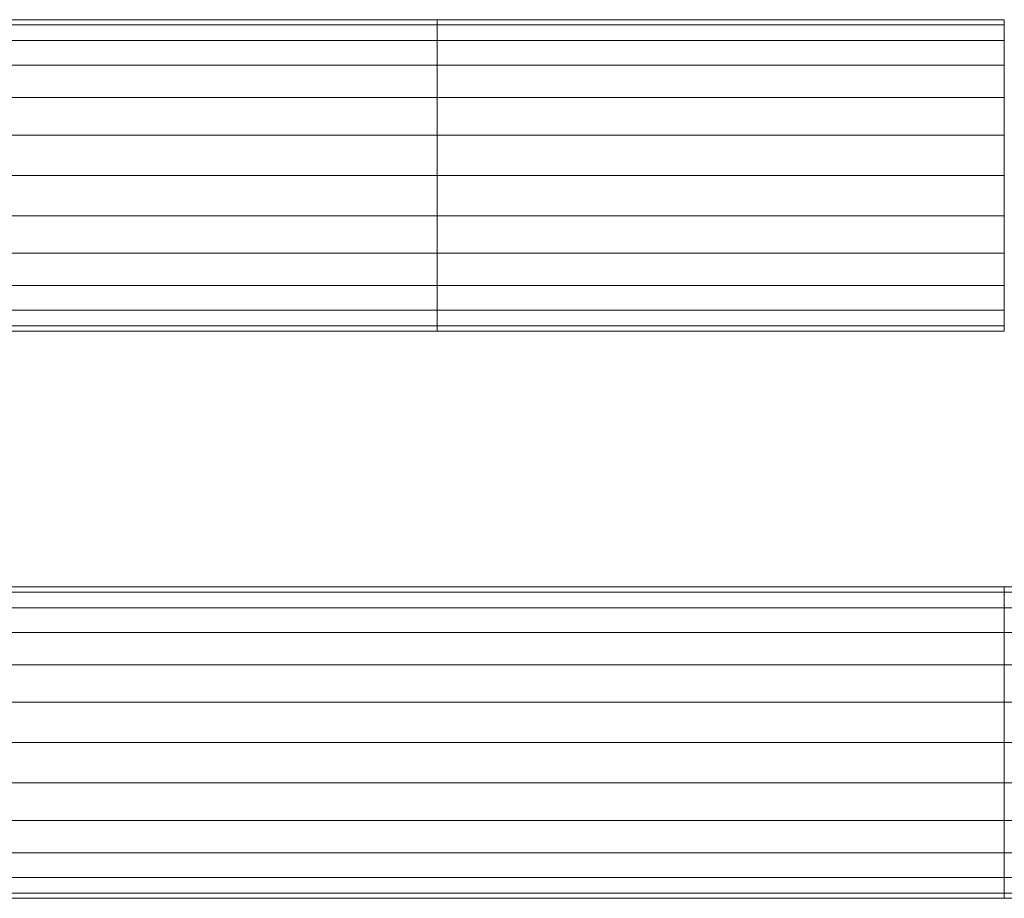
# Model space of a CAD drawing. Header units: inches. Extents: x 361 to 802, y -362 to 528.
# Tile 189 of 256: x 675 to 682, y 16 to 22. Entities that reach past the tile are written whole.
import ezdxf

# ---------------------------------------------------------------- set-up
doc = ezdxf.new("R2010")
doc.units = ezdxf.units.IN
doc.header["$MEASUREMENT"] = 0
doc.layers.add('E-POWR-CNDT', color=130, linetype='Continuous', lineweight=20)

msp = doc.modelspace()

# ---------------------------------------------------------------- meshes
at = {"layer": 'E-POWR-CNDT'}
mesh = msp.add_polyface(dxfattribs=at)
corners = [(591.9779, 22.1051, 183.75), (591.9779, 22.0677, 184.0343), (591.9779, 21.9579, 184.2993), (591.9779, 21.7833, 184.5268), (591.9779, 21.5558, 184.7013), (591.9779, 21.2909, 184.8111), (591.9779, 21.0066, 184.8485), (677.9049, 21.0066, 184.8485), (677.9049, 21.2909, 184.8111), (677.9049, 21.5558, 184.7013), (677.9049, 21.7833, 184.5268), (677.9049, 21.9579, 184.2993), (677.9049, 22.0677, 184.0343), (677.9049, 22.1051, 183.75)]
mesh.append_faces([[corners[k] for k in face] for face in [(7, 8, 5, 6)]], dxfattribs={"vtx1": -1})
mesh.append_faces([[corners[k] for k in face] for face in [(8, 9, 4, 5), (3, 4, 9, 10), (11, 12, 1, 2), (2, 3, 10, 11)]], dxfattribs={"vtx1": -1, "vtx3": -1})
mesh.append_faces([[corners[k] for k in face] for face in [(12, 13, 0, 1)]], dxfattribs={"vtx3": -1})
mesh = msp.add_polyface(dxfattribs=at)
corners = [(591.9779, 21.0066, 182.6515), (591.9779, 21.2909, 182.6889), (591.9779, 21.5558, 182.7987), (591.9779, 21.7833, 182.9732), (591.9779, 21.9579, 183.2007), (591.9779, 22.0677, 183.4657), (591.9779, 22.1051, 183.75), (677.9049, 22.1051, 183.75), (677.9049, 22.0677, 183.4657), (677.9049, 21.9579, 183.2007), (677.9049, 21.7833, 182.9732), (677.9049, 21.5558, 182.7987), (677.9049, 21.2909, 182.6889), (677.9049, 21.0066, 182.6515)]
mesh.append_faces([[corners[k] for k in face] for face in [(7, 8, 5, 6)]], dxfattribs={"vtx1": -1})
mesh.append_faces([[corners[k] for k in face] for face in [(8, 9, 4, 5), (3, 4, 9, 10), (11, 12, 1, 2), (2, 3, 10, 11)]], dxfattribs={"vtx1": -1, "vtx3": -1})
mesh.append_faces([[corners[k] for k in face] for face in [(12, 13, 0, 1)]], dxfattribs={"vtx3": -1})
mesh = msp.add_polyface(dxfattribs=at)
corners = [(677.9049, 19.9081, 183.75), (677.9049, 19.9455, 183.4657), (677.9049, 20.0553, 183.2007), (677.9049, 20.2298, 182.9732), (677.9049, 20.4573, 182.7987), (677.9049, 20.7223, 182.6889), (677.9049, 21.0066, 182.6515), (677.9049, 21.2909, 182.6889), (677.9049, 21.5558, 182.7987), (677.9049, 21.7833, 182.9732), (677.9049, 21.9579, 183.2007), (677.9049, 22.0677, 183.4657), (677.9049, 22.1051, 183.75), (677.9049, 22.0677, 184.0343), (677.9049, 21.9579, 184.2993), (677.9049, 21.7833, 184.5268), (677.9049, 21.5558, 184.7013), (677.9049, 21.2909, 184.8111), (677.9049, 21.0066, 184.8485), (677.9049, 20.7223, 184.8111), (677.9049, 20.4573, 184.7013), (677.9049, 20.2298, 184.5268), (677.9049, 20.0553, 184.2993), (677.9049, 19.9455, 184.0343)]
mesh.append_faces([[corners[k] for k in face] for face in [(4, 1, 2, 3), (10, 8, 9)]], dxfattribs={"vtx0": -1})
mesh.append_faces([[corners[k] for k in face] for face in [(6, 1, 4, 5)]], dxfattribs={"vtx0": -1, "vtx1": -1})
mesh.append_faces([[corners[k] for k in face] for face in [(18, 23, 6, 10), (18, 10, 13, 16)]], dxfattribs={"vtx0": -1, "vtx1": -1, "vtx2": -1, "vtx3": -1})
mesh.append_faces([[corners[k] for k in face] for face in [(17, 18, 16)]], dxfattribs={"vtx1": -1})
mesh.append_faces([[corners[k] for k in face] for face in [(14, 15, 16, 13)]], dxfattribs={"vtx2": -1})
mesh.append_faces([[corners[k] for k in face] for face in [(23, 0, 1, 6), (18, 19, 20, 23), (6, 7, 8, 10)]], dxfattribs={"vtx2": -1, "vtx3": -1})
mesh.append_faces([[corners[k] for k in face] for face in [(20, 21, 22, 23), (10, 11, 12, 13)]], dxfattribs={"vtx3": -1})
mesh = msp.add_polyface(dxfattribs=at)
corners = [(677.9049, 19.9081, 183.75), (677.9049, 19.9455, 184.0343), (677.9049, 20.0553, 184.2993), (677.9049, 20.2298, 184.5268), (677.9049, 20.4573, 184.7013), (677.9049, 20.7223, 184.8111), (677.9049, 21.0066, 184.8485), (677.9049, 21.2909, 184.8111), (677.9049, 21.5558, 184.7013), (677.9049, 21.7833, 184.5268), (677.9049, 21.9579, 184.2993), (677.9049, 22.0677, 184.0343), (677.9049, 22.1051, 183.75), (677.9049, 22.0677, 183.4657), (677.9049, 21.9579, 183.2007), (677.9049, 21.7833, 182.9732), (677.9049, 21.5558, 182.7987), (677.9049, 21.2909, 182.6889), (677.9049, 21.0066, 182.6515), (677.9049, 20.7223, 182.6889), (677.9049, 20.4573, 182.7987), (677.9049, 20.2298, 182.9732), (677.9049, 20.0553, 183.2007), (677.9049, 19.9455, 183.4657)]
mesh.append_faces([[corners[k] for k in face] for face in [(2, 8, 0, 1)]], dxfattribs={"vtx0": -1, "vtx1": -1})
mesh.append_faces([[corners[k] for k in face] for face in [(8, 2, 5, 6)]], dxfattribs={"vtx0": -1, "vtx1": -1, "vtx3": -1})
mesh.append_faces([[corners[k] for k in face] for face in [(21, 14, 15, 18)]], dxfattribs={"vtx0": -1, "vtx2": -1, "vtx3": -1})
mesh.append_faces([[corners[k] for k in face] for face in [(9, 10, 8), (7, 8, 6)]], dxfattribs={"vtx1": -1})
mesh.append_faces([[corners[k] for k in face] for face in [(11, 12, 8, 10)]], dxfattribs={"vtx1": -1, "vtx2": -1})
mesh.append_faces([[corners[k] for k in face] for face in [(12, 13, 0, 8)]], dxfattribs={"vtx1": -1, "vtx2": -1, "vtx3": -1})
mesh.append_faces([[corners[k] for k in face] for face in [(13, 14, 21, 22)]], dxfattribs={"vtx1": -1, "vtx3": -1})
mesh.append_faces([[corners[k] for k in face] for face in [(16, 17, 18, 15), (19, 20, 21, 18)]], dxfattribs={"vtx2": -1})
mesh.append_faces([[corners[k] for k in face] for face in [(22, 23, 0, 13)]], dxfattribs={"vtx2": -1, "vtx3": -1})
mesh.append_faces([[corners[k] for k in face] for face in [(2, 3, 4, 5)]], dxfattribs={"vtx3": -1})
mesh = msp.add_polyface(dxfattribs=at)
corners = [(677.9049, 22.1051, 183.75), (677.9049, 22.0677, 184.0343), (677.9049, 21.9579, 184.2993), (677.9049, 21.7833, 184.5268), (677.9049, 21.5558, 184.7013), (677.9049, 21.2909, 184.8111), (677.9049, 21.0066, 184.8485), (677.9049, 20.7223, 184.8111), (677.9049, 20.4573, 184.7013), (677.9049, 20.2298, 184.5268), (677.9049, 20.0553, 184.2993), (677.9049, 19.9455, 184.0343), (677.9049, 19.9081, 183.75), (681.9049, 19.9081, 183.75), (681.9049, 19.9455, 184.0343), (681.9049, 20.0553, 184.2993), (681.9049, 20.2298, 184.5268), (681.9049, 20.4573, 184.7013), (681.9049, 20.7223, 184.8111), (681.9049, 21.0066, 184.8485), (681.9049, 21.2909, 184.8111), (681.9049, 21.5558, 184.7013), (681.9049, 21.7833, 184.5268), (681.9049, 21.9579, 184.2993), (681.9049, 22.0677, 184.0343), (681.9049, 22.1051, 183.75)]
mesh.append_faces([[corners[k] for k in face] for face in [(13, 14, 11, 12)]], dxfattribs={"vtx1": -1})
mesh.append_faces([[corners[k] for k in face] for face in [(14, 15, 10, 11), (16, 17, 8, 9), (15, 16, 9, 10), (17, 18, 7, 8), (6, 7, 18, 19), (20, 21, 4, 5), (21, 22, 3, 4), (23, 24, 1, 2), (22, 23, 2, 3), (19, 20, 5, 6)]], dxfattribs={"vtx1": -1, "vtx3": -1})
mesh.append_faces([[corners[k] for k in face] for face in [(24, 25, 0, 1)]], dxfattribs={"vtx3": -1})
mesh = msp.add_polyface(dxfattribs=at)
corners = [(677.9049, 19.9081, 183.75), (677.9049, 19.9455, 183.4657), (677.9049, 20.0553, 183.2007), (677.9049, 20.2298, 182.9732), (677.9049, 20.4573, 182.7987), (677.9049, 20.7223, 182.6889), (677.9049, 21.0066, 182.6515), (677.9049, 21.2909, 182.6889), (677.9049, 21.5558, 182.7987), (677.9049, 21.7833, 182.9732), (677.9049, 21.9579, 183.2007), (677.9049, 22.0677, 183.4657), (677.9049, 22.1051, 183.75), (681.9049, 22.1051, 183.75), (681.9049, 22.0677, 183.4657), (681.9049, 21.9579, 183.2007), (681.9049, 21.7833, 182.9732), (681.9049, 21.5558, 182.7987), (681.9049, 21.2909, 182.6889), (681.9049, 21.0066, 182.6515), (681.9049, 20.7223, 182.6889), (681.9049, 20.4573, 182.7987), (681.9049, 20.2298, 182.9732), (681.9049, 20.0553, 183.2007), (681.9049, 19.9455, 183.4657), (681.9049, 19.9081, 183.75)]
mesh.append_faces([[corners[k] for k in face] for face in [(14, 15, 10, 11), (16, 17, 8, 9), (15, 16, 9, 10), (17, 18, 7, 8), (6, 7, 18, 19), (20, 21, 4, 5), (21, 22, 3, 4), (23, 24, 1, 2), (22, 23, 2, 3), (19, 20, 5, 6)]], dxfattribs={"vtx1": -1, "vtx3": -1})
mesh.append_faces([[corners[k] for k in face] for face in [(12, 13, 14, 11)]], dxfattribs={"vtx2": -1})
mesh.append_faces([[corners[k] for k in face] for face in [(24, 25, 0, 1)]], dxfattribs={"vtx3": -1})
mesh = msp.add_polyface(dxfattribs=at)
corners = [(591.9779, 21.0066, 184.8485), (591.9779, 20.7223, 184.8111), (591.9779, 20.4573, 184.7013), (591.9779, 20.2298, 184.5268), (591.9779, 20.0553, 184.2993), (591.9779, 19.9455, 184.0343), (591.9779, 19.9081, 183.75), (677.9049, 19.9081, 183.75), (677.9049, 19.9455, 184.0343), (677.9049, 20.0553, 184.2993), (677.9049, 20.2298, 184.5268), (677.9049, 20.4573, 184.7013), (677.9049, 20.7223, 184.8111), (677.9049, 21.0066, 184.8485)]
mesh.append_faces([[corners[k] for k in face] for face in [(8, 9, 4, 5), (3, 4, 9, 10), (11, 12, 1, 2), (2, 3, 10, 11)]], dxfattribs={"vtx1": -1, "vtx3": -1})
mesh.append_faces([[corners[k] for k in face] for face in [(6, 7, 8, 5)]], dxfattribs={"vtx2": -1})
mesh.append_faces([[corners[k] for k in face] for face in [(12, 13, 0, 1)]], dxfattribs={"vtx3": -1})
mesh = msp.add_polyface(dxfattribs=at)
corners = [(591.9779, 19.9081, 183.75), (591.9779, 19.9455, 183.4657), (591.9779, 20.0553, 183.2007), (591.9779, 20.2298, 182.9732), (591.9779, 20.4573, 182.7987), (591.9779, 20.7223, 182.6889), (591.9779, 21.0066, 182.6515), (677.9049, 21.0066, 182.6515), (677.9049, 20.7223, 182.6889), (677.9049, 20.4573, 182.7987), (677.9049, 20.2298, 182.9732), (677.9049, 20.0553, 183.2007), (677.9049, 19.9455, 183.4657), (677.9049, 19.9081, 183.75)]
mesh.append_faces([[corners[k] for k in face] for face in [(7, 8, 5, 6)]], dxfattribs={"vtx1": -1})
mesh.append_faces([[corners[k] for k in face] for face in [(8, 9, 4, 5), (3, 4, 9, 10), (11, 12, 1, 2), (2, 3, 10, 11)]], dxfattribs={"vtx1": -1, "vtx3": -1})
mesh.append_faces([[corners[k] for k in face] for face in [(12, 13, 0, 1)]], dxfattribs={"vtx3": -1})
mesh = msp.add_polyface(dxfattribs=at)
corners = [(591.9779, 18.1051, 183.75), (591.9779, 18.0677, 184.0343), (591.9779, 17.9579, 184.2993), (591.9779, 17.7833, 184.5268), (591.9779, 17.5558, 184.7013), (591.9779, 17.2909, 184.8111), (591.9779, 17.0066, 184.8485), (681.9049, 17.0066, 184.8485), (681.9049, 17.2909, 184.8111), (681.9049, 17.5558, 184.7013), (681.9049, 17.7833, 184.5268), (681.9049, 17.9579, 184.2993), (681.9049, 18.0677, 184.0343), (681.9049, 18.1051, 183.75)]
mesh.append_faces([[corners[k] for k in face] for face in [(7, 8, 5, 6)]], dxfattribs={"vtx1": -1})
mesh.append_faces([[corners[k] for k in face] for face in [(8, 9, 4, 5), (3, 4, 9, 10), (11, 12, 1, 2), (2, 3, 10, 11)]], dxfattribs={"vtx1": -1, "vtx3": -1})
mesh.append_faces([[corners[k] for k in face] for face in [(12, 13, 0, 1)]], dxfattribs={"vtx3": -1})
mesh = msp.add_polyface(dxfattribs=at)
corners = [(591.9779, 17.0066, 182.6515), (591.9779, 17.2909, 182.6889), (591.9779, 17.5558, 182.7987), (591.9779, 17.7833, 182.9732), (591.9779, 17.9579, 183.2007), (591.9779, 18.0677, 183.4657), (591.9779, 18.1051, 183.75), (681.9049, 18.1051, 183.75), (681.9049, 18.0677, 183.4657), (681.9049, 17.9579, 183.2007), (681.9049, 17.7833, 182.9732), (681.9049, 17.5558, 182.7987), (681.9049, 17.2909, 182.6889), (681.9049, 17.0066, 182.6515)]
mesh.append_faces([[corners[k] for k in face] for face in [(7, 8, 5, 6)]], dxfattribs={"vtx1": -1})
mesh.append_faces([[corners[k] for k in face] for face in [(8, 9, 4, 5), (3, 4, 9, 10), (11, 12, 1, 2), (2, 3, 10, 11)]], dxfattribs={"vtx1": -1, "vtx3": -1})
mesh.append_faces([[corners[k] for k in face] for face in [(12, 13, 0, 1)]], dxfattribs={"vtx3": -1})
mesh = msp.add_polyface(dxfattribs=at)
corners = [(681.9049, 15.9081, 183.75), (681.9049, 15.9455, 183.4657), (681.9049, 16.0553, 183.2007), (681.9049, 16.2298, 182.9732), (681.9049, 16.4573, 182.7987), (681.9049, 16.7223, 182.6889), (681.9049, 17.0066, 182.6515), (681.9049, 17.2909, 182.6889), (681.9049, 17.5558, 182.7987), (681.9049, 17.7833, 182.9732), (681.9049, 17.9579, 183.2007), (681.9049, 18.0677, 183.4657), (681.9049, 18.1051, 183.75), (681.9049, 18.0677, 184.0343), (681.9049, 17.9579, 184.2993), (681.9049, 17.7833, 184.5268), (681.9049, 17.5558, 184.7013), (681.9049, 17.2909, 184.8111), (681.9049, 17.0066, 184.8485), (681.9049, 16.7223, 184.8111), (681.9049, 16.4573, 184.7013), (681.9049, 16.2298, 184.5268), (681.9049, 16.0553, 184.2993), (681.9049, 15.9455, 184.0343)]
mesh.append_faces([[corners[k] for k in face] for face in [(4, 1, 2, 3), (10, 8, 9)]], dxfattribs={"vtx0": -1})
mesh.append_faces([[corners[k] for k in face] for face in [(6, 1, 4, 5)]], dxfattribs={"vtx0": -1, "vtx1": -1})
mesh.append_faces([[corners[k] for k in face] for face in [(18, 23, 6, 10), (18, 10, 13, 16)]], dxfattribs={"vtx0": -1, "vtx1": -1, "vtx2": -1, "vtx3": -1})
mesh.append_faces([[corners[k] for k in face] for face in [(17, 18, 16)]], dxfattribs={"vtx1": -1})
mesh.append_faces([[corners[k] for k in face] for face in [(14, 15, 16, 13)]], dxfattribs={"vtx2": -1})
mesh.append_faces([[corners[k] for k in face] for face in [(23, 0, 1, 6), (18, 19, 20, 23), (6, 7, 8, 10)]], dxfattribs={"vtx2": -1, "vtx3": -1})
mesh.append_faces([[corners[k] for k in face] for face in [(20, 21, 22, 23), (10, 11, 12, 13)]], dxfattribs={"vtx3": -1})
mesh = msp.add_polyface(dxfattribs=at)
corners = [(681.9049, 15.9081, 183.75), (681.9049, 15.9455, 184.0343), (681.9049, 16.0553, 184.2993), (681.9049, 16.2298, 184.5268), (681.9049, 16.4573, 184.7013), (681.9049, 16.7223, 184.8111), (681.9049, 17.0066, 184.8485), (681.9049, 17.2909, 184.8111), (681.9049, 17.5558, 184.7013), (681.9049, 17.7833, 184.5268), (681.9049, 17.9579, 184.2993), (681.9049, 18.0677, 184.0343), (681.9049, 18.1051, 183.75), (681.9049, 18.0677, 183.4657), (681.9049, 17.9579, 183.2007), (681.9049, 17.7833, 182.9732), (681.9049, 17.5558, 182.7987), (681.9049, 17.2909, 182.6889), (681.9049, 17.0066, 182.6515), (681.9049, 16.7223, 182.6889), (681.9049, 16.4573, 182.7987), (681.9049, 16.2298, 182.9732), (681.9049, 16.0553, 183.2007), (681.9049, 15.9455, 183.4657)]
mesh.append_faces([[corners[k] for k in face] for face in [(2, 8, 0, 1)]], dxfattribs={"vtx0": -1, "vtx1": -1})
mesh.append_faces([[corners[k] for k in face] for face in [(8, 2, 5, 6)]], dxfattribs={"vtx0": -1, "vtx1": -1, "vtx3": -1})
mesh.append_faces([[corners[k] for k in face] for face in [(21, 14, 15, 18)]], dxfattribs={"vtx0": -1, "vtx2": -1, "vtx3": -1})
mesh.append_faces([[corners[k] for k in face] for face in [(9, 10, 8), (7, 8, 6)]], dxfattribs={"vtx1": -1})
mesh.append_faces([[corners[k] for k in face] for face in [(11, 12, 8, 10)]], dxfattribs={"vtx1": -1, "vtx2": -1})
mesh.append_faces([[corners[k] for k in face] for face in [(12, 13, 0, 8)]], dxfattribs={"vtx1": -1, "vtx2": -1, "vtx3": -1})
mesh.append_faces([[corners[k] for k in face] for face in [(13, 14, 21, 22)]], dxfattribs={"vtx1": -1, "vtx3": -1})
mesh.append_faces([[corners[k] for k in face] for face in [(16, 17, 18, 15), (19, 20, 21, 18)]], dxfattribs={"vtx2": -1})
mesh.append_faces([[corners[k] for k in face] for face in [(22, 23, 0, 13)]], dxfattribs={"vtx2": -1, "vtx3": -1})
mesh.append_faces([[corners[k] for k in face] for face in [(2, 3, 4, 5)]], dxfattribs={"vtx3": -1})
mesh = msp.add_polyface(dxfattribs=at)
corners = [(681.9049, 18.1051, 183.75), (681.9049, 18.0677, 184.0343), (681.9049, 17.9579, 184.2993), (681.9049, 17.7833, 184.5268), (681.9049, 17.5558, 184.7013), (681.9049, 17.2909, 184.8111), (681.9049, 17.0066, 184.8485), (681.9049, 16.7223, 184.8111), (681.9049, 16.4573, 184.7013), (681.9049, 16.2298, 184.5268), (681.9049, 16.0553, 184.2993), (681.9049, 15.9455, 184.0343), (681.9049, 15.9081, 183.75), (685.9049, 15.9081, 183.75), (685.9049, 15.9455, 184.0343), (685.9049, 16.0553, 184.2993), (685.9049, 16.2298, 184.5268), (685.9049, 16.4573, 184.7013), (685.9049, 16.7223, 184.8111), (685.9049, 17.0066, 184.8485), (685.9049, 17.2909, 184.8111), (685.9049, 17.5558, 184.7013), (685.9049, 17.7833, 184.5268), (685.9049, 17.9579, 184.2993), (685.9049, 18.0677, 184.0343), (685.9049, 18.1051, 183.75)]
mesh.append_faces([[corners[k] for k in face] for face in [(13, 14, 11, 12)]], dxfattribs={"vtx1": -1})
mesh.append_faces([[corners[k] for k in face] for face in [(14, 15, 10, 11), (16, 17, 8, 9), (15, 16, 9, 10), (17, 18, 7, 8), (6, 7, 18, 19), (20, 21, 4, 5), (21, 22, 3, 4), (23, 24, 1, 2), (22, 23, 2, 3), (19, 20, 5, 6)]], dxfattribs={"vtx1": -1, "vtx3": -1})
mesh.append_faces([[corners[k] for k in face] for face in [(24, 25, 0, 1)]], dxfattribs={"vtx3": -1})
mesh = msp.add_polyface(dxfattribs=at)
corners = [(681.9049, 15.9081, 183.75), (681.9049, 15.9455, 183.4657), (681.9049, 16.0553, 183.2007), (681.9049, 16.2298, 182.9732), (681.9049, 16.4573, 182.7987), (681.9049, 16.7223, 182.6889), (681.9049, 17.0066, 182.6515), (681.9049, 17.2909, 182.6889), (681.9049, 17.5558, 182.7987), (681.9049, 17.7833, 182.9732), (681.9049, 17.9579, 183.2007), (681.9049, 18.0677, 183.4657), (681.9049, 18.1051, 183.75), (685.9049, 18.1051, 183.75), (685.9049, 18.0677, 183.4657), (685.9049, 17.9579, 183.2007), (685.9049, 17.7833, 182.9732), (685.9049, 17.5558, 182.7987), (685.9049, 17.2909, 182.6889), (685.9049, 17.0066, 182.6515), (685.9049, 16.7223, 182.6889), (685.9049, 16.4573, 182.7987), (685.9049, 16.2298, 182.9732), (685.9049, 16.0553, 183.2007), (685.9049, 15.9455, 183.4657), (685.9049, 15.9081, 183.75)]
mesh.append_faces([[corners[k] for k in face] for face in [(14, 15, 10, 11), (16, 17, 8, 9), (15, 16, 9, 10), (17, 18, 7, 8), (6, 7, 18, 19), (20, 21, 4, 5), (21, 22, 3, 4), (23, 24, 1, 2), (22, 23, 2, 3), (19, 20, 5, 6)]], dxfattribs={"vtx1": -1, "vtx3": -1})
mesh.append_faces([[corners[k] for k in face] for face in [(12, 13, 14, 11)]], dxfattribs={"vtx2": -1})
mesh.append_faces([[corners[k] for k in face] for face in [(24, 25, 0, 1)]], dxfattribs={"vtx3": -1})
mesh = msp.add_polyface(dxfattribs=at)
corners = [(591.9779, 17.0066, 184.8485), (591.9779, 16.7223, 184.8111), (591.9779, 16.4573, 184.7013), (591.9779, 16.2298, 184.5268), (591.9779, 16.0553, 184.2993), (591.9779, 15.9455, 184.0343), (591.9779, 15.9081, 183.75), (681.9049, 15.9081, 183.75), (681.9049, 15.9455, 184.0343), (681.9049, 16.0553, 184.2993), (681.9049, 16.2298, 184.5268), (681.9049, 16.4573, 184.7013), (681.9049, 16.7223, 184.8111), (681.9049, 17.0066, 184.8485)]
mesh.append_faces([[corners[k] for k in face] for face in [(8, 9, 4, 5), (3, 4, 9, 10), (11, 12, 1, 2), (2, 3, 10, 11)]], dxfattribs={"vtx1": -1, "vtx3": -1})
mesh.append_faces([[corners[k] for k in face] for face in [(6, 7, 8, 5)]], dxfattribs={"vtx2": -1})
mesh.append_faces([[corners[k] for k in face] for face in [(12, 13, 0, 1)]], dxfattribs={"vtx3": -1})
mesh = msp.add_polyface(dxfattribs=at)
corners = [(591.9779, 15.9081, 183.75), (591.9779, 15.9455, 183.4657), (591.9779, 16.0553, 183.2007), (591.9779, 16.2298, 182.9732), (591.9779, 16.4573, 182.7987), (591.9779, 16.7223, 182.6889), (591.9779, 17.0066, 182.6515), (681.9049, 17.0066, 182.6515), (681.9049, 16.7223, 182.6889), (681.9049, 16.4573, 182.7987), (681.9049, 16.2298, 182.9732), (681.9049, 16.0553, 183.2007), (681.9049, 15.9455, 183.4657), (681.9049, 15.9081, 183.75)]
mesh.append_faces([[corners[k] for k in face] for face in [(7, 8, 5, 6)]], dxfattribs={"vtx1": -1})
mesh.append_faces([[corners[k] for k in face] for face in [(8, 9, 4, 5), (3, 4, 9, 10), (11, 12, 1, 2), (2, 3, 10, 11)]], dxfattribs={"vtx1": -1, "vtx3": -1})
mesh.append_faces([[corners[k] for k in face] for face in [(12, 13, 0, 1)]], dxfattribs={"vtx3": -1})

doc.saveas('drawing.dxf')
